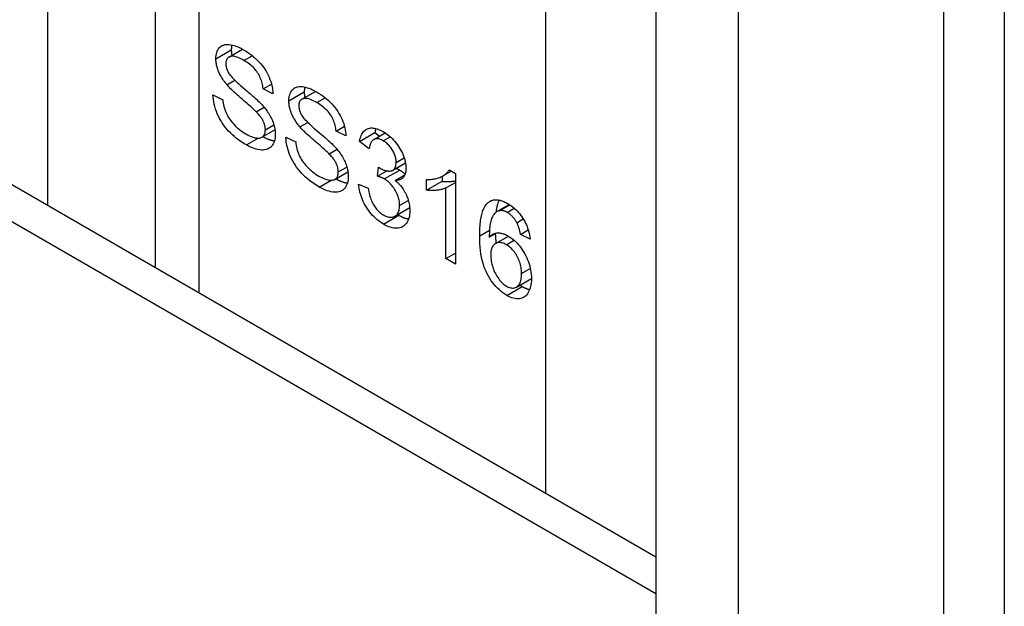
# Model space of a CAD drawing. Header units: inches. Extents: x 378 to 445.2, y 145.3 to 209.5.
# Tile 125 of 129: x 444.338 to 445.228, y 174.328 to 174.858. Entities that reach past the tile are written whole.
import ezdxf

# ---------------------------------------------------------------- set-up
doc = ezdxf.new("R2010")
doc.units = ezdxf.units.IN
doc.header["$MEASUREMENT"] = 0
doc.layers.add('Visible Edges(ANSI)', color=7, linetype='Continuous', lineweight=25)
doc.layers.add('Visible Tangent Edges(ANSI)', color=7, linetype='Continuous', lineweight=25)

msp = doc.modelspace()

# ---------------------------------------------------------------- linework, layer by layer
at = {"layer": 'Visible Edges(ANSI)'}
for p, q in [((444.46061, 175.63256), (444.46061, 174.63413)), ((445.22797, 175.35099), (445.22797, 173.30975)), ((444.91319, 175.08277), (444.91319, 174.31689)), ((444.98743, 175.0399), (444.98743, 174.27403)), ((444.52744, 174.82395), (444.53978, 174.83108)), ((444.52565, 174.79898), (444.53274, 174.80307)), ((444.55826, 174.79521), (444.56588, 174.79961)), ((444.56721, 174.79086), (444.55826, 174.79521)), ((444.59335, 174.7859), (444.6057, 174.79302)), ((444.51299, 174.78974), (444.52183, 174.7855)), ((444.55201, 174.77461), (444.55915, 174.77874)), ((444.24816, 174.75679), (444.91319, 174.37283)), ((444.55726, 174.75163), (444.56899, 174.75841)), ((444.59157, 174.76092), (444.59865, 174.76501)), ((444.62417, 174.75716), (444.63179, 174.76155)), ((444.63312, 174.7528), (444.62417, 174.75716)), ((444.5789, 174.75168), (444.58774, 174.74745)), ((444.64541, 174.74782), (444.65933, 174.75586)), ((444.65409, 174.74101), (444.64541, 174.74782)), ((444.6582, 174.74946), (444.66864, 174.75549)), ((444.65933, 174.75586), (444.66355, 174.75255)), ((444.61792, 174.73656), (444.62507, 174.74068)), ((444.66169, 174.71633), (444.6626, 174.72458)), ((444.66169, 174.71633), (444.6702, 174.72125)), ((444.67563, 174.72181), (444.68695, 174.72835)), ((444.72077, 174.71674), (444.72833, 174.72111)), ((444.72647, 174.72218), (444.73207, 174.71895)), ((444.62317, 174.71358), (444.6349, 174.72035)), ((444.67764, 174.71266), (444.68636, 174.71769)), ((444.70604, 174.70379), (444.70604, 174.7135)), ((444.71996, 174.7163), (444.71996, 174.71183)), ((444.73207, 174.71895), (444.73207, 174.63699)), ((444.64455, 174.70918), (444.65322, 174.70547)), ((444.70604, 174.70379), (444.71996, 174.71183)), ((444.7234, 174.70585), (444.73207, 174.71086)), ((444.7234, 174.642), (444.7234, 174.70585)), ((444.67735, 174.68032), (444.69071, 174.68803)), ((444.76958, 174.68448), (444.78064, 174.69087)), ((444.77152, 174.68528), (444.78091, 174.6907)), ((444.78753, 174.67442), (444.79337, 174.67779)), ((444.79082, 174.66387), (444.7978, 174.6679)), ((444.76258, 174.66144), (444.76897, 174.66513)), ((444.76821, 174.65558), (444.7799, 174.66233)), ((444.79944, 174.6597), (444.79082, 174.66387)), ((444.7234, 174.642), (444.73207, 174.647)), ((444.73207, 174.63699), (444.7234, 174.642)), ((444.78712, 174.61635), (444.80068, 174.62418))]:
    msp.add_line(p, q, dxfattribs=at)
at = {"layer": 'Visible Edges(ANSI)', "flags": 128}
for points in [[(444.51563, 174.8225), (444.51568, 174.82402), (444.51582, 174.82545), (444.51606, 174.8268), (444.51639, 174.82807), (444.51682, 174.82925), (444.51734, 174.83036), (444.51796, 174.83138), (444.51867, 174.83232), (444.51948, 174.83315), (444.52037, 174.83386), (444.52135, 174.83443), (444.52242, 174.83487), (444.52358, 174.83518), (444.52482, 174.83536), (444.52615, 174.83542), (444.52757, 174.83534), (444.52905, 174.83514), (444.53057, 174.83483), (444.53214, 174.8344), (444.53374, 174.83387), (444.53539, 174.83323), (444.53708, 174.83247), (444.53881, 174.8316), (444.54058, 174.83062)], [(444.53, 174.83496), (444.52997, 174.83479), (444.52993, 174.83462), (444.5299, 174.83445), (444.52986, 174.83427), (444.52983, 174.8341), (444.5298, 174.83392), (444.52978, 174.83375), (444.52975, 174.83357), (444.52973, 174.83339), (444.5297, 174.83321), (444.52968, 174.83303), (444.52966, 174.83285), (444.52964, 174.83266), (444.52963, 174.83247), (444.52961, 174.83229), (444.5296, 174.8321), (444.52959, 174.83191), (444.52958, 174.83172), (444.52957, 174.83152), (444.52956, 174.83133), (444.52956, 174.83113), (444.52955, 174.83094), (444.52955, 174.83074), (444.52955, 174.83054)], [(444.52955, 174.83054), (444.52955, 174.83033), (444.52955, 174.83012), (444.52956, 174.82991), (444.52956, 174.8297), (444.52957, 174.82949), (444.52958, 174.82928), (444.52959, 174.82907), (444.5296, 174.82886), (444.52962, 174.82865), (444.52963, 174.82844), (444.52965, 174.82823), (444.52967, 174.82801), (444.52969, 174.8278), (444.52972, 174.82759), (444.52974, 174.82738), (444.52977, 174.82717), (444.5298, 174.82695), (444.52983, 174.82674), (444.52986, 174.82653), (444.52989, 174.82631), (444.52993, 174.8261), (444.52997, 174.82588), (444.53, 174.82567), (444.53004, 174.82545)], [(444.54058, 174.83062), (444.54252, 174.82946), (444.5444, 174.82824), (444.54622, 174.82696), (444.54799, 174.82562), (444.54969, 174.82422), (444.55134, 174.82277), (444.55293, 174.82126), (444.55446, 174.81969), (444.55592, 174.81807), (444.55729, 174.81641), (444.55858, 174.81472), (444.55978, 174.813), (444.5609, 174.81123), (444.56193, 174.80943), (444.56287, 174.80759), (444.56373, 174.80571), (444.5645, 174.80383), (444.56517, 174.80194), (444.56575, 174.80007), (444.56623, 174.79821), (444.56662, 174.79636), (444.56691, 174.79452), (444.56711, 174.79268), (444.56721, 174.79086)], [(444.52565, 174.79898), (444.52483, 174.79997), (444.52404, 174.80097), (444.52328, 174.80197), (444.52256, 174.80296), (444.52188, 174.80396), (444.52123, 174.80495), (444.52062, 174.80595), (444.52005, 174.80694), (444.51951, 174.80794), (444.51901, 174.80894), (444.51854, 174.80993), (444.51811, 174.81093), (444.51771, 174.81192), (444.51735, 174.81291), (444.51702, 174.81389), (444.51673, 174.81487), (444.51647, 174.81584), (444.51625, 174.81681), (444.51606, 174.81777), (444.5159, 174.81873), (444.51578, 174.81968), (444.5157, 174.82062), (444.51565, 174.82157), (444.51563, 174.8225)], [(444.54096, 174.82088), (444.53957, 174.82166), (444.53825, 174.82235), (444.53699, 174.82295), (444.53579, 174.82346), (444.53466, 174.82389), (444.5336, 174.82423), (444.53259, 174.82449), (444.53165, 174.82465), (444.53078, 174.82473), (444.52997, 174.82472), (444.52922, 174.82463), (444.52854, 174.82445), (444.52791, 174.8242), (444.52734, 174.82389), (444.52683, 174.82354), (444.52637, 174.82313), (444.52596, 174.82268), (444.52561, 174.82217), (444.52531, 174.82161), (444.52506, 174.821), (444.52487, 174.82034), (444.52474, 174.81963), (444.52466, 174.81887), (444.52463, 174.81805)], [(444.55826, 174.79521), (444.55812, 174.79656), (444.55793, 174.79789), (444.55769, 174.79919), (444.5574, 174.80047), (444.55707, 174.80172), (444.55668, 174.80295), (444.55625, 174.80415), (444.55577, 174.80532), (444.55524, 174.80647), (444.55466, 174.8076), (444.55403, 174.8087), (444.55336, 174.80978), (444.55263, 174.81083), (444.55184, 174.81186), (444.551, 174.81286), (444.55011, 174.81384), (444.54916, 174.8148), (444.54815, 174.81574), (444.54709, 174.81666), (444.54598, 174.81755), (444.54481, 174.81842), (444.54358, 174.81926), (444.5423, 174.82008), (444.54096, 174.82088)], [(444.52463, 174.81805), (444.52463, 174.81768), (444.52465, 174.81732), (444.52467, 174.81695), (444.52471, 174.81658), (444.52475, 174.81621), (444.5248, 174.81584), (444.52486, 174.81547), (444.52494, 174.8151), (444.52502, 174.81473), (444.52511, 174.81436), (444.52521, 174.814), (444.52532, 174.81363), (444.52544, 174.81326), (444.52556, 174.81289), (444.5257, 174.81252), (444.52585, 174.81215), (444.52601, 174.81178), (444.52618, 174.81141), (444.52635, 174.81104), (444.52654, 174.81067), (444.52673, 174.8103), (444.52694, 174.80993), (444.52715, 174.80955), (444.52738, 174.80918)], [(444.52738, 174.80918), (444.5279, 174.80842), (444.52854, 174.80758), (444.5293, 174.80666), (444.53018, 174.80568), (444.53118, 174.80462), (444.5323, 174.80349), (444.53355, 174.80229), (444.53491, 174.80102), (444.5364, 174.79967), (444.538, 174.79825), (444.53973, 174.79676), (444.54158, 174.7952), (444.54344, 174.79363), (444.5452, 174.79213), (444.54686, 174.7907), (444.54842, 174.78934), (444.54987, 174.78805), (444.55123, 174.78682), (444.55249, 174.78567), (444.55365, 174.78458), (444.55471, 174.78355), (444.55567, 174.7826), (444.55653, 174.78172), (444.55729, 174.7809)], [(444.55201, 174.77461), (444.55148, 174.77514), (444.55086, 174.77575), (444.55015, 174.77643), (444.54933, 174.77718), (444.54843, 174.77801), (444.54742, 174.77892), (444.54632, 174.7799), (444.54512, 174.78095), (444.54383, 174.78208), (444.54244, 174.78329), (444.54095, 174.78457), (444.53937, 174.78592), (444.53778, 174.78729), (444.53627, 174.78861), (444.53484, 174.78987), (444.5335, 174.79109), (444.53223, 174.79225), (444.53105, 174.79337), (444.52995, 174.79443), (444.52893, 174.79544), (444.52799, 174.7964), (444.52713, 174.79731), (444.52635, 174.79817), (444.52565, 174.79898)], [(444.58154, 174.78445), (444.58159, 174.78596), (444.58173, 174.78739), (444.58197, 174.78874), (444.5823, 174.79001), (444.58273, 174.7912), (444.58326, 174.7923), (444.58387, 174.79332), (444.58459, 174.79426), (444.58539, 174.7951), (444.58629, 174.7958), (444.58727, 174.79637), (444.58833, 174.79682), (444.58949, 174.79713), (444.59073, 174.79731), (444.59206, 174.79736), (444.59348, 174.79728), (444.59496, 174.79708), (444.59649, 174.79677), (444.59805, 174.79635), (444.59966, 174.79582), (444.60131, 174.79517), (444.603, 174.79441), (444.60473, 174.79355), (444.6065, 174.79257)], [(444.59592, 174.7969), (444.59588, 174.79673), (444.59584, 174.79656), (444.59581, 174.79639), (444.59578, 174.79622), (444.59575, 174.79604), (444.59572, 174.79587), (444.59569, 174.79569), (444.59566, 174.79551), (444.59564, 174.79534), (444.59562, 174.79515), (444.5956, 174.79497), (444.59558, 174.79479), (444.59556, 174.7946), (444.59554, 174.79442), (444.59553, 174.79423), (444.59551, 174.79404), (444.5955, 174.79385), (444.59549, 174.79366), (444.59548, 174.79347), (444.59548, 174.79327), (444.59547, 174.79308), (444.59547, 174.79288), (444.59546, 174.79268), (444.59546, 174.79248)], [(444.59546, 174.79248), (444.59546, 174.79227), (444.59547, 174.79206), (444.59547, 174.79186), (444.59548, 174.79165), (444.59548, 174.79144), (444.59549, 174.79123), (444.5955, 174.79102), (444.59552, 174.7908), (444.59553, 174.79059), (444.59555, 174.79038), (444.59557, 174.79017), (444.59559, 174.78996), (444.59561, 174.78975), (444.59563, 174.78954), (444.59566, 174.78932), (444.59568, 174.78911), (444.59571, 174.7889), (444.59574, 174.78868), (444.59577, 174.78847), (444.59581, 174.78826), (444.59584, 174.78804), (444.59588, 174.78783), (444.59592, 174.78761), (444.59596, 174.7874)], [(444.6065, 174.79257), (444.60843, 174.7914), (444.61031, 174.79018), (444.61214, 174.7889), (444.6139, 174.78756), (444.61561, 174.78617), (444.61725, 174.78471), (444.61884, 174.7832), (444.62037, 174.78163), (444.62183, 174.78001), (444.62321, 174.77836), (444.6245, 174.77667), (444.6257, 174.77494), (444.62681, 174.77318), (444.62784, 174.77137), (444.62879, 174.76953), (444.62964, 174.76766), (444.63041, 174.76577), (444.63108, 174.76389), (444.63166, 174.76202), (444.63214, 174.76016), (444.63253, 174.7583), (444.63282, 174.75646), (444.63302, 174.75463), (444.63312, 174.7528)], [(444.54317, 174.74468), (444.54081, 174.74609), (444.53854, 174.74755), (444.53638, 174.74905), (444.53432, 174.7506), (444.53235, 174.75219), (444.53049, 174.75382), (444.52872, 174.7555), (444.52705, 174.75722), (444.52548, 174.75899), (444.52399, 174.76081), (444.52259, 174.76268), (444.52128, 174.7646), (444.52005, 174.76657), (444.51892, 174.76859), (444.51786, 174.77067), (444.5169, 174.77279), (444.51603, 174.77494), (444.51527, 174.77708), (444.51462, 174.77921), (444.51407, 174.78133), (444.51364, 174.78344), (444.51331, 174.78555), (444.5131, 174.78765), (444.51299, 174.78974)], [(444.52183, 174.7855), (444.52201, 174.78389), (444.52225, 174.78232), (444.52254, 174.78079), (444.52288, 174.77929), (444.52328, 174.77784), (444.52372, 174.77643), (444.52422, 174.77506), (444.52476, 174.77373), (444.52538, 174.77242), (444.52607, 174.77111), (444.52684, 174.7698), (444.52769, 174.76849), (444.52862, 174.76719), (444.52963, 174.76588), (444.53071, 174.76458), (444.53188, 174.76327), (444.5331, 174.762), (444.53437, 174.76077), (444.53567, 174.75961), (444.53701, 174.75849), (444.53838, 174.75743), (444.5398, 174.75643), (444.54125, 174.75547), (444.54274, 174.75457)], [(444.59157, 174.76092), (444.59074, 174.76192), (444.58995, 174.76291), (444.5892, 174.76391), (444.58848, 174.76491), (444.58779, 174.7659), (444.58715, 174.7669), (444.58654, 174.76789), (444.58596, 174.76889), (444.58542, 174.76988), (444.58492, 174.77088), (444.58445, 174.77188), (444.58402, 174.77287), (444.58363, 174.77386), (444.58326, 174.77485), (444.58294, 174.77584), (444.58264, 174.77681), (444.58239, 174.77778), (444.58216, 174.77875), (444.58197, 174.77971), (444.58182, 174.78067), (444.5817, 174.78162), (444.58161, 174.78257), (444.58156, 174.78351), (444.58154, 174.78445)], [(444.60687, 174.78283), (444.60549, 174.7836), (444.60416, 174.78429), (444.6029, 174.78489), (444.60171, 174.78541), (444.60058, 174.78584), (444.59951, 174.78618), (444.59851, 174.78643), (444.59757, 174.7866), (444.59669, 174.78668), (444.59588, 174.78667), (444.59513, 174.78657), (444.59445, 174.78639), (444.59383, 174.78614), (444.59326, 174.78584), (444.59274, 174.78548), (444.59228, 174.78508), (444.59187, 174.78462), (444.59152, 174.78412), (444.59122, 174.78356), (444.59098, 174.78295), (444.59079, 174.78229), (444.59065, 174.78157), (444.59057, 174.78081), (444.59054, 174.78)], [(444.56031, 174.75831), (444.5603, 174.75895), (444.56026, 174.7596), (444.56019, 174.76024), (444.5601, 174.76089), (444.55998, 174.76154), (444.55983, 174.76219), (444.55966, 174.76285), (444.55946, 174.7635), (444.55923, 174.76416), (444.55898, 174.76482), (444.5587, 174.76547), (444.5584, 174.76613), (444.55806, 174.7668), (444.55769, 174.76747), (444.55728, 174.76815), (444.55684, 174.76884), (444.55636, 174.76954), (444.55584, 174.77024), (444.55529, 174.77095), (444.55471, 174.77167), (444.55409, 174.77239), (444.55343, 174.77312), (444.55274, 174.77387), (444.55201, 174.77461)], [(444.55729, 174.7809), (444.55829, 174.77976), (444.55925, 174.77862), (444.56016, 174.77748), (444.56103, 174.77635), (444.56185, 174.77521), (444.56263, 174.77408), (444.56337, 174.77295), (444.56406, 174.77182), (444.5647, 174.77069), (444.5653, 174.76957), (444.56586, 174.76844), (444.56637, 174.76732), (444.56684, 174.7662), (444.56727, 174.76508), (444.56766, 174.76396), (444.568, 174.76285), (444.56831, 174.76174), (444.56857, 174.76063), (444.5688, 174.75953), (444.56898, 174.75842), (444.56913, 174.75733), (444.56923, 174.75623), (444.56929, 174.75514), (444.56931, 174.75405)], [(444.59054, 174.78), (444.59055, 174.77963), (444.59056, 174.77926), (444.59059, 174.77889), (444.59062, 174.77852), (444.59066, 174.77815), (444.59072, 174.77779), (444.59078, 174.77742), (444.59085, 174.77705), (444.59093, 174.77668), (444.59102, 174.77631), (444.59112, 174.77594), (444.59123, 174.77557), (444.59135, 174.7752), (444.59148, 174.77483), (444.59162, 174.77446), (444.59177, 174.77409), (444.59192, 174.77372), (444.59209, 174.77335), (444.59227, 174.77298), (444.59245, 174.77261), (444.59265, 174.77224), (444.59285, 174.77187), (444.59307, 174.7715), (444.59329, 174.77113)], [(444.62417, 174.75716), (444.62403, 174.75851), (444.62384, 174.75984), (444.62361, 174.76114), (444.62332, 174.76241), (444.62298, 174.76366), (444.6226, 174.76489), (444.62216, 174.76609), (444.62168, 174.76727), (444.62115, 174.76842), (444.62057, 174.76954), (444.61995, 174.77064), (444.61927, 174.77172), (444.61854, 174.77277), (444.61776, 174.7738), (444.61692, 174.77481), (444.61602, 174.77579), (444.61507, 174.77675), (444.61407, 174.77769), (444.61301, 174.7786), (444.61189, 174.77949), (444.61072, 174.78036), (444.60949, 174.78121), (444.60821, 174.78203), (444.60687, 174.78283)], [(444.59329, 174.77113), (444.59381, 174.77036), (444.59445, 174.76952), (444.59521, 174.76861), (444.59609, 174.76762), (444.59709, 174.76657), (444.59822, 174.76544), (444.59946, 174.76424), (444.60083, 174.76296), (444.60231, 174.76162), (444.60392, 174.7602), (444.60565, 174.75871), (444.60749, 174.75714), (444.60935, 174.75558), (444.61111, 174.75408), (444.61277, 174.75265), (444.61433, 174.75129), (444.61579, 174.74999), (444.61715, 174.74877), (444.61841, 174.74761), (444.61957, 174.74652), (444.62063, 174.7455), (444.62159, 174.74455), (444.62244, 174.74366), (444.6232, 174.74284)], [(444.54274, 174.75457), (444.54405, 174.75384), (444.54533, 174.75319), (444.54657, 174.75262), (444.54777, 174.75213), (444.54893, 174.75171), (444.55006, 174.75138), (444.55115, 174.75113), (444.5522, 174.75095), (444.55319, 174.75085), (444.55413, 174.75084), (444.55499, 174.75091), (444.55579, 174.75105), (444.55652, 174.75128), (444.55718, 174.75159), (444.55778, 174.75199), (444.55831, 174.75246), (444.55878, 174.753), (444.55919, 174.75359), (444.55953, 174.75424), (444.55981, 174.75495), (444.56003, 174.75571), (444.56018, 174.75652), (444.56028, 174.75739), (444.56031, 174.75831)], [(444.61792, 174.73656), (444.6174, 174.73709), (444.61678, 174.73769), (444.61606, 174.73837), (444.61525, 174.73913), (444.61434, 174.73996), (444.61333, 174.74086), (444.61223, 174.74184), (444.61104, 174.7429), (444.60974, 174.74403), (444.60835, 174.74523), (444.60687, 174.74651), (444.60528, 174.74787), (444.60369, 174.74924), (444.60219, 174.75055), (444.60076, 174.75182), (444.59941, 174.75303), (444.59815, 174.7542), (444.59696, 174.75531), (444.59586, 174.75637), (444.59484, 174.75738), (444.5939, 174.75834), (444.59304, 174.75925), (444.59226, 174.76011), (444.59157, 174.76092)], [(444.64541, 174.74782), (444.64571, 174.7493), (444.64606, 174.75068), (444.64647, 174.75197), (444.64693, 174.75316), (444.64745, 174.75425), (444.64803, 174.75526), (444.64866, 174.75616), (444.64935, 174.75697), (444.65009, 174.75769), (444.65089, 174.7583), (444.65175, 174.75883), (444.65266, 174.75926), (444.65362, 174.75959), (444.65461, 174.75982), (444.65565, 174.75995), (444.65672, 174.75999), (444.65783, 174.75992), (444.65898, 174.75976), (444.66017, 174.7595), (444.6614, 174.75913), (444.66267, 174.75867), (444.66397, 174.75811), (444.66532, 174.75745), (444.6667, 174.75669)], [(444.66021, 174.75949), (444.66017, 174.75935), (444.66012, 174.75921), (444.66008, 174.75907), (444.66004, 174.75893), (444.66, 174.75878), (444.65996, 174.75864), (444.65992, 174.75849), (444.65988, 174.75835), (444.65984, 174.7582), (444.6598, 174.75805), (444.65976, 174.7579), (444.65972, 174.75775), (444.65969, 174.7576), (444.65965, 174.75745), (444.65962, 174.75729), (444.65958, 174.75714), (444.65955, 174.75698), (444.65951, 174.75683), (444.65948, 174.75667), (444.65945, 174.75651), (444.65942, 174.75635), (444.65939, 174.75619), (444.65936, 174.75602), (444.65933, 174.75586)], [(444.6667, 174.75669), (444.66813, 174.75582), (444.66953, 174.75488), (444.6709, 174.75386), (444.67224, 174.75277), (444.67356, 174.75161), (444.67485, 174.75037), (444.67611, 174.74907), (444.67734, 174.74768), (444.67853, 174.74625), (444.67964, 174.7448), (444.68068, 174.74332), (444.68165, 174.74181), (444.68254, 174.74029), (444.68337, 174.73874), (444.68412, 174.73716), (444.68481, 174.73556), (444.68541, 174.73397), (444.68594, 174.7324), (444.68638, 174.73086), (444.68675, 174.72935), (444.68703, 174.72786), (444.68723, 174.72641), (444.68735, 174.72498), (444.68739, 174.72358)], [(444.56931, 174.75405), (444.56926, 174.75245), (444.56911, 174.75094), (444.56885, 174.74952), (444.5685, 174.74817), (444.56805, 174.74691), (444.56749, 174.74573), (444.56683, 174.74464), (444.56608, 174.74362), (444.56522, 174.74271), (444.56428, 174.74194), (444.56325, 174.74129), (444.56213, 174.74078), (444.56093, 174.74039), (444.55963, 174.74014), (444.55825, 174.74002), (444.55678, 174.74003), (444.55524, 174.74017), (444.55365, 174.74043), (444.55202, 174.74082), (444.55034, 174.74134), (444.54862, 174.74198), (444.54685, 174.74276), (444.54503, 174.74365), (444.54317, 174.74468)], [(444.55812, 174.75213), (444.55859, 174.75188), (444.55905, 174.75164), (444.55952, 174.7514), (444.55998, 174.75117), (444.56043, 174.75095), (444.56088, 174.75074), (444.56133, 174.75053), (444.56178, 174.75034), (444.56223, 174.75015), (444.56267, 174.74997), (444.56311, 174.7498), (444.56354, 174.74963), (444.56397, 174.74948), (444.5644, 174.74933), (444.56483, 174.74919), (444.56525, 174.74906), (444.56567, 174.74893), (444.56609, 174.74882), (444.56651, 174.74871), (444.56692, 174.74861), (444.56733, 174.74852), (444.56773, 174.74843), (444.56814, 174.74836), (444.56854, 174.74829)], [(444.60908, 174.70662), (444.60672, 174.70804), (444.60446, 174.7095), (444.6023, 174.711), (444.60023, 174.71254), (444.59827, 174.71413), (444.5964, 174.71577), (444.59464, 174.71744), (444.59297, 174.71916), (444.5914, 174.72093), (444.58991, 174.72275), (444.58851, 174.72462), (444.5872, 174.72654), (444.58597, 174.72851), (444.58483, 174.73054), (444.58378, 174.73261), (444.58281, 174.73474), (444.58194, 174.73688), (444.58118, 174.73902), (444.58053, 174.74115), (444.57999, 174.74328), (444.57955, 174.74539), (444.57923, 174.74749), (444.57901, 174.74959), (444.5789, 174.75168)], [(444.66686, 174.74838), (444.66603, 174.74884), (444.66522, 174.74923), (444.66443, 174.74955), (444.66367, 174.74982), (444.66293, 174.75001), (444.66222, 174.75014), (444.66153, 174.75021), (444.66086, 174.75021), (444.66022, 174.75015), (444.65959, 174.75003), (444.659, 174.74984), (444.65842, 174.74958), (444.65788, 174.74926), (444.65737, 174.74886), (444.65689, 174.7484), (444.65645, 174.74786), (444.65603, 174.74725), (444.65566, 174.74657), (444.65531, 174.74582), (444.655, 174.745), (444.65472, 174.74411), (444.65448, 174.74315), (444.65426, 174.74211), (444.65409, 174.74101)], [(444.67845, 174.72893), (444.67842, 174.72986), (444.67836, 174.73078), (444.67824, 174.7317), (444.67809, 174.73262), (444.67789, 174.73354), (444.67764, 174.73446), (444.67735, 174.73538), (444.67701, 174.73629), (444.67663, 174.73721), (444.6762, 174.73812), (444.67573, 174.73904), (444.67521, 174.73995), (444.67466, 174.74085), (444.67408, 174.74171), (444.67348, 174.74253), (444.67285, 174.74332), (444.67219, 174.74408), (444.67151, 174.7448), (444.6708, 174.74548), (444.67006, 174.74613), (444.6693, 174.74675), (444.66851, 174.74733), (444.6677, 174.74787), (444.66686, 174.74838)], [(444.58774, 174.74745), (444.58793, 174.74584), (444.58817, 174.74426), (444.58846, 174.74273), (444.5888, 174.74124), (444.58919, 174.73979), (444.58964, 174.73837), (444.59013, 174.737), (444.59068, 174.73567), (444.59129, 174.73436), (444.59198, 174.73305), (444.59275, 174.73174), (444.5936, 174.73044), (444.59453, 174.72913), (444.59554, 174.72782), (444.59663, 174.72652), (444.59779, 174.72522), (444.59902, 174.72394), (444.60028, 174.72272), (444.60158, 174.72155), (444.60292, 174.72044), (444.6043, 174.71938), (444.60571, 174.71837), (444.60716, 174.71742), (444.60865, 174.71652)], [(444.6232, 174.74284), (444.62421, 174.7417), (444.62516, 174.74056), (444.62608, 174.73943), (444.62694, 174.73829), (444.62777, 174.73716), (444.62855, 174.73603), (444.62928, 174.73489), (444.62997, 174.73376), (444.63062, 174.73264), (444.63122, 174.73151), (444.63177, 174.73038), (444.63229, 174.72926), (444.63275, 174.72814), (444.63318, 174.72702), (444.63357, 174.72591), (444.63392, 174.72479), (444.63422, 174.72368), (444.63449, 174.72258), (444.63471, 174.72147), (444.6349, 174.72037), (444.63504, 174.71927), (444.63514, 174.71817), (444.6352, 174.71708), (444.63522, 174.71599)], [(444.62622, 174.72025), (444.62621, 174.7209), (444.62617, 174.72154), (444.6261, 174.72219), (444.62601, 174.72284), (444.62589, 174.72349), (444.62574, 174.72414), (444.62557, 174.72479), (444.62537, 174.72545), (444.62515, 174.7261), (444.62489, 174.72676), (444.62461, 174.72742), (444.62431, 174.72808), (444.62397, 174.72874), (444.6236, 174.72942), (444.62319, 174.7301), (444.62275, 174.73078), (444.62227, 174.73148), (444.62176, 174.73218), (444.62121, 174.73289), (444.62062, 174.73361), (444.62, 174.73434), (444.61934, 174.73507), (444.61865, 174.73581), (444.61792, 174.73656)], [(444.6626, 174.72458), (444.66268, 174.72452), (444.66275, 174.72447), (444.66282, 174.72442), (444.6629, 174.72437), (444.66296, 174.72432), (444.66303, 174.72428), (444.6631, 174.72423), (444.66316, 174.72418), (444.66323, 174.72414), (444.66329, 174.7241), (444.66335, 174.72406), (444.66341, 174.72402), (444.66347, 174.72398), (444.66352, 174.72394), (444.66358, 174.72391), (444.66363, 174.72387), (444.66368, 174.72384), (444.66373, 174.72381), (444.66378, 174.72378), (444.66383, 174.72375), (444.66387, 174.72372), (444.66392, 174.72369), (444.66396, 174.72367), (444.664, 174.72364)], [(444.664, 174.72364), (444.66492, 174.72314), (444.66582, 174.72269), (444.66671, 174.72229), (444.66758, 174.72195), (444.66844, 174.72167), (444.66928, 174.72144), (444.6701, 174.72127), (444.67091, 174.72115), (444.67171, 174.72109), (444.67249, 174.72108), (444.67325, 174.72113), (444.674, 174.72123), (444.67471, 174.72141), (444.67536, 174.72167), (444.67595, 174.72201), (444.67647, 174.72244), (444.67693, 174.72296), (444.67734, 174.72356), (444.67767, 174.72424), (444.67795, 174.72501), (444.67817, 174.72586), (444.67832, 174.7268), (444.67842, 174.72783), (444.67845, 174.72893)], [(444.68739, 174.72358), (444.68738, 174.72272), (444.68733, 174.72188), (444.68724, 174.72108), (444.68712, 174.72032), (444.68697, 174.71958), (444.68678, 174.71888), (444.68656, 174.71821), (444.6863, 174.71757), (444.68601, 174.71697), (444.68569, 174.7164), (444.68533, 174.71586), (444.68494, 174.71535), (444.68452, 174.71488), (444.68406, 174.71446), (444.68357, 174.71408), (444.68304, 174.71375), (444.68248, 174.71346), (444.68189, 174.71321), (444.68126, 174.71301), (444.68061, 174.71285), (444.67991, 174.71274), (444.67919, 174.71267), (444.67843, 174.71264), (444.67764, 174.71266)], [(444.67848, 174.72346), (444.67863, 174.7234), (444.67878, 174.72334), (444.67893, 174.72329), (444.67907, 174.72323), (444.67922, 174.72317), (444.67936, 174.72311), (444.6795, 174.72305), (444.67964, 174.72299), (444.67978, 174.72293), (444.67992, 174.72287), (444.68006, 174.72281), (444.68019, 174.72275), (444.68032, 174.72269), (444.68046, 174.72262), (444.68059, 174.72256), (444.68071, 174.7225), (444.68084, 174.72243), (444.68097, 174.72237), (444.68109, 174.7223), (444.68122, 174.72224), (444.68134, 174.72217), (444.68146, 174.72211), (444.68158, 174.72204), (444.6817, 174.72197)], [(444.6817, 174.72197), (444.68192, 174.72184), (444.68213, 174.72171), (444.68235, 174.72158), (444.68257, 174.72145), (444.68278, 174.72131), (444.68299, 174.72117), (444.68321, 174.72103), (444.68342, 174.72088), (444.68363, 174.72074), (444.68383, 174.72059), (444.68404, 174.72044), (444.68424, 174.72029), (444.68445, 174.72013), (444.68465, 174.71997), (444.68485, 174.71982), (444.68505, 174.71965), (444.68524, 174.71949), (444.68544, 174.71932), (444.68563, 174.71916), (444.68583, 174.71899), (444.68602, 174.71881), (444.68621, 174.71864), (444.6864, 174.71846), (444.68659, 174.71829)], [(444.70604, 174.7135), (444.70724, 174.71347), (444.70842, 174.71348), (444.70956, 174.71353), (444.71069, 174.71362), (444.71179, 174.71375), (444.71286, 174.71391), (444.71391, 174.71412), (444.71493, 174.71436), (444.71592, 174.71464), (444.7169, 174.71496), (444.71784, 174.71531), (444.71876, 174.71571), (444.71965, 174.71614), (444.72049, 174.71658), (444.72128, 174.71705), (444.72204, 174.71754), (444.72274, 174.71804), (444.72341, 174.71857), (444.72403, 174.71912), (444.72461, 174.71969), (444.72514, 174.72028), (444.72562, 174.7209), (444.72607, 174.72153), (444.72647, 174.72218)], [(444.60865, 174.71652), (444.60997, 174.71579), (444.61124, 174.71514), (444.61248, 174.71457), (444.61368, 174.71407), (444.61485, 174.71366), (444.61597, 174.71332), (444.61706, 174.71307), (444.61811, 174.71289), (444.61911, 174.7128), (444.62004, 174.71278), (444.6209, 174.71285), (444.6217, 174.713), (444.62243, 174.71323), (444.6231, 174.71354), (444.6237, 174.71393), (444.62423, 174.7144), (444.6247, 174.71494), (444.6251, 174.71554), (444.62544, 174.71619), (444.62572, 174.71689), (444.62594, 174.71765), (444.6261, 174.71846), (444.62619, 174.71933), (444.62622, 174.72025)], [(444.63522, 174.71599), (444.63517, 174.7144), (444.63502, 174.71289), (444.63477, 174.71146), (444.63441, 174.71012), (444.63396, 174.70886), (444.6334, 174.70768), (444.63275, 174.70658), (444.63199, 174.70557), (444.63114, 174.70466), (444.6302, 174.70388), (444.62917, 174.70324), (444.62805, 174.70272), (444.62684, 174.70234), (444.62555, 174.70209), (444.62416, 174.70196), (444.62269, 174.70197), (444.62115, 174.70211), (444.61957, 174.70237), (444.61794, 174.70277), (444.61626, 174.70328), (444.61453, 174.70393), (444.61276, 174.7047), (444.61095, 174.7056), (444.60908, 174.70662)], [(444.62404, 174.71408), (444.6245, 174.71383), (444.62497, 174.71358), (444.62543, 174.71334), (444.62589, 174.71312), (444.62635, 174.7129), (444.6268, 174.71268), (444.62725, 174.71248), (444.6277, 174.71228), (444.62814, 174.71209), (444.62858, 174.71191), (444.62902, 174.71174), (444.62946, 174.71158), (444.62989, 174.71142), (444.63032, 174.71127), (444.63074, 174.71113), (444.63117, 174.711), (444.63159, 174.71088), (444.63201, 174.71076), (444.63242, 174.71065), (444.63283, 174.71055), (444.63324, 174.71046), (444.63365, 174.71038), (444.63405, 174.7103), (444.63445, 174.71024)], [(444.66778, 174.71394), (444.66757, 174.71405), (444.66736, 174.71417), (444.66715, 174.71428), (444.66693, 174.71439), (444.66671, 174.7145), (444.66649, 174.71461), (444.66626, 174.71472), (444.66602, 174.71483), (444.66578, 174.71493), (444.66554, 174.71503), (444.66529, 174.71514), (444.66504, 174.71524), (444.66478, 174.71533), (444.66452, 174.71543), (444.66426, 174.71553), (444.66399, 174.71562), (444.66372, 174.71572), (444.66344, 174.71581), (444.66316, 174.7159), (444.66287, 174.71599), (444.66258, 174.71608), (444.66229, 174.71616), (444.66199, 174.71625), (444.66169, 174.71633)], [(444.68163, 174.69007), (444.6816, 174.69122), (444.68152, 174.69237), (444.68138, 174.69351), (444.68119, 174.69466), (444.68095, 174.6958), (444.68065, 174.69694), (444.6803, 174.69807), (444.67989, 174.6992), (444.67943, 174.70034), (444.67891, 174.70146), (444.67834, 174.70259), (444.67772, 174.70371), (444.67705, 174.70482), (444.67636, 174.70587), (444.67563, 174.70688), (444.67488, 174.70784), (444.67409, 174.70876), (444.67328, 174.70964), (444.67244, 174.71047), (444.67156, 174.71125), (444.67066, 174.71199), (444.66973, 174.71268), (444.66877, 174.71333), (444.66778, 174.71394)], [(444.67764, 174.71266), (444.67867, 174.71176), (444.67966, 174.71083), (444.68061, 174.70988), (444.68152, 174.7089), (444.6824, 174.70789), (444.68323, 174.70686), (444.68402, 174.7058), (444.68478, 174.70471), (444.68549, 174.70359), (444.68616, 174.70245), (444.6868, 174.70128), (444.68739, 174.70009), (444.68794, 174.69888), (444.68845, 174.69765), (444.6889, 174.69642), (444.68931, 174.69518), (444.68967, 174.69393), (444.68998, 174.69268), (444.69024, 174.69141), (444.69046, 174.69013), (444.69063, 174.68885), (444.69075, 174.68755), (444.69082, 174.68625), (444.69084, 174.68494)], [(444.71996, 174.71183), (444.72041, 174.71177), (444.72086, 174.71171), (444.72131, 174.71166), (444.72178, 174.71162), (444.72225, 174.71159), (444.72272, 174.71156), (444.72321, 174.71154), (444.72369, 174.71152), (444.72419, 174.71151), (444.72469, 174.71151), (444.7252, 174.71152), (444.72571, 174.71153), (444.72623, 174.71155), (444.72676, 174.71157), (444.72729, 174.7116), (444.72783, 174.71164), (444.72837, 174.71168), (444.72892, 174.71173), (444.72948, 174.71179), (444.73002, 174.71186), (444.73055, 174.71193), (444.73107, 174.712), (444.73158, 174.71209), (444.73207, 174.71218)], [(444.66702, 174.67317), (444.66549, 174.6741), (444.664, 174.6751), (444.66256, 174.67615), (444.66116, 174.67727), (444.6598, 174.67845), (444.65849, 174.6797), (444.65723, 174.68101), (444.656, 174.68238), (444.65482, 174.68382), (444.65369, 174.68532), (444.6526, 174.68689), (444.65155, 174.68851), (444.65057, 174.69018), (444.64965, 174.69185), (444.64881, 174.69354), (444.64804, 174.69524), (444.64735, 174.69694), (444.64673, 174.69866), (444.64618, 174.70039), (444.64571, 174.70212), (444.64531, 174.70387), (444.64498, 174.70563), (444.64473, 174.7074), (444.64455, 174.70918)], [(444.65322, 174.70547), (444.65349, 174.70393), (444.65378, 174.70244), (444.65411, 174.701), (444.65446, 174.6996), (444.65484, 174.69826), (444.65525, 174.69697), (444.65569, 174.69572), (444.65616, 174.69453), (444.65665, 174.69338), (444.65718, 174.69229), (444.65773, 174.69124), (444.65832, 174.69024), (444.65893, 174.68929), (444.65956, 174.68838), (444.66021, 174.6875), (444.66088, 174.68667), (444.66158, 174.68587), (444.6623, 174.68512), (444.66304, 174.6844), (444.6638, 174.68373), (444.66459, 174.68309), (444.66539, 174.68249), (444.66622, 174.68194), (444.66707, 174.68142)], [(444.7234, 174.70585), (444.72286, 174.70558), (444.7223, 174.70534), (444.72171, 174.70511), (444.72109, 174.70489), (444.72045, 174.70469), (444.71978, 174.7045), (444.71908, 174.70433), (444.71835, 174.70418), (444.7176, 174.70404), (444.71682, 174.70392), (444.71601, 174.70381), (444.71518, 174.70371), (444.71434, 174.70364), (444.71351, 174.70357), (444.7127, 174.70353), (444.7119, 174.7035), (444.71111, 174.70348), (444.71035, 174.70348), (444.70959, 174.70349), (444.70885, 174.70352), (444.70813, 174.70357), (444.70742, 174.70363), (444.70672, 174.7037), (444.70604, 174.70379)], [(444.76155, 174.69259), (444.76211, 174.69303), (444.76268, 174.69343), (444.76327, 174.69379), (444.76387, 174.6941), (444.76449, 174.69438), (444.76513, 174.69461), (444.76578, 174.6948), (444.76645, 174.69495), (444.76714, 174.69506), (444.76784, 174.69512), (444.76855, 174.69514), (444.76929, 174.69513), (444.77004, 174.69507), (444.7708, 174.69497), (444.77158, 174.69482), (444.77238, 174.69464), (444.77319, 174.69441), (444.77402, 174.69414), (444.77487, 174.69383), (444.77573, 174.69348), (444.77661, 174.69309), (444.7775, 174.69265), (444.77841, 174.69218), (444.77934, 174.69166)], [(444.77142, 174.69485), (444.77127, 174.69449), (444.77111, 174.69411), (444.77096, 174.69373), (444.77082, 174.69334), (444.77067, 174.69294), (444.77053, 174.69254), (444.7704, 174.69212), (444.77027, 174.6917), (444.77014, 174.69127), (444.77001, 174.69083), (444.76989, 174.69038), (444.76977, 174.68993), (444.76966, 174.68947), (444.76955, 174.689), (444.76944, 174.68852), (444.76934, 174.68803), (444.76924, 174.68754), (444.76914, 174.68703), (444.76905, 174.68652), (444.76896, 174.686), (444.76887, 174.68547), (444.76879, 174.68494), (444.76871, 174.6844), (444.76864, 174.68384)], [(444.66707, 174.68142), (444.66809, 174.68087), (444.66907, 174.68041), (444.67003, 174.68002), (444.67096, 174.67973), (444.67186, 174.67951), (444.67273, 174.67938), (444.67358, 174.67934), (444.6744, 174.67937), (444.6752, 174.67949), (444.67597, 174.6797), (444.67671, 174.67999), (444.67742, 174.68036), (444.67809, 174.68081), (444.67871, 174.68132), (444.67926, 174.6819), (444.67976, 174.68255), (444.6802, 174.68326), (444.68058, 174.68403), (444.6809, 174.68488), (444.68116, 174.68578), (444.68136, 174.68676), (444.68151, 174.6878), (444.6816, 174.6889), (444.68163, 174.69007)], [(444.75395, 174.66256), (444.75397, 174.6645), (444.75401, 174.66638), (444.75407, 174.66821), (444.75417, 174.66997), (444.75428, 174.67167), (444.75443, 174.67331), (444.7546, 174.67489), (444.7548, 174.67641), (444.75502, 174.67787), (444.75527, 174.67927), (444.75555, 174.68061), (444.75585, 174.68189), (444.75618, 174.68312), (444.75654, 174.68428), (444.75692, 174.68538), (444.75733, 174.68642), (444.75777, 174.6874), (444.75823, 174.68832), (444.75872, 174.68918), (444.75923, 174.68998), (444.75977, 174.69073), (444.76034, 174.69141), (444.76093, 174.69203), (444.76155, 174.69259)], [(444.7788, 174.68375), (444.77846, 174.68395), (444.77812, 174.68413), (444.77778, 174.6843), (444.77745, 174.68446), (444.77712, 174.68461), (444.77679, 174.68475), (444.77647, 174.68487), (444.77615, 174.68499), (444.77583, 174.68509), (444.77552, 174.68518), (444.77521, 174.68526), (444.77491, 174.68533), (444.7746, 174.68539), (444.77431, 174.68544), (444.77401, 174.68547), (444.77372, 174.6855), (444.77343, 174.68551), (444.77315, 174.68551), (444.77287, 174.6855), (444.77259, 174.68548), (444.77232, 174.68545), (444.77205, 174.6854), (444.77179, 174.68535), (444.77152, 174.68528)], [(444.77934, 174.69166), (444.78071, 174.69083), (444.78204, 174.68995), (444.78333, 174.68902), (444.78457, 174.68803), (444.78578, 174.687), (444.78694, 174.68592), (444.78806, 174.68478), (444.78914, 174.68359), (444.79017, 174.68236), (444.79117, 174.68107), (444.79212, 174.67973), (444.79303, 174.67834), (444.79389, 174.67691), (444.79469, 174.67546), (444.79543, 174.67399), (444.79611, 174.67249), (444.79674, 174.67097), (444.7973, 174.66943), (444.7978, 174.66787), (444.79825, 174.66628), (444.79864, 174.66467), (444.79896, 174.66304), (444.79923, 174.66138), (444.79944, 174.6597)], [(444.69084, 174.68494), (444.6908, 174.68321), (444.69065, 174.68159), (444.69042, 174.68006), (444.69009, 174.67863), (444.68967, 174.6773), (444.68915, 174.67607), (444.68854, 174.67494), (444.68784, 174.67391), (444.68704, 174.67297), (444.68615, 174.67214), (444.68516, 174.6714), (444.68408, 174.67076), (444.68293, 174.67024), (444.68173, 174.66985), (444.68048, 174.66959), (444.67918, 174.66946), (444.67783, 174.66946), (444.67643, 174.6696), (444.67499, 174.66987), (444.67349, 174.67026), (444.67195, 174.67079), (444.67035, 174.67146), (444.66871, 174.67225), (444.66702, 174.67317)], [(444.67993, 174.68181), (444.67998, 174.68179), (444.68002, 174.68176), (444.68006, 174.68173), (444.6801, 174.68171), (444.68014, 174.68168), (444.68018, 174.68166), (444.68023, 174.68163), (444.68027, 174.68161), (444.68031, 174.68158), (444.68035, 174.68156), (444.68039, 174.68153), (444.68043, 174.68151), (444.68048, 174.68148), (444.68052, 174.68146), (444.68056, 174.68143), (444.6806, 174.68141), (444.68064, 174.68138), (444.68069, 174.68136), (444.68073, 174.68133), (444.68077, 174.68131), (444.68081, 174.68128), (444.68086, 174.68126), (444.6809, 174.68123), (444.68094, 174.68121)], [(444.68094, 174.68121), (444.68134, 174.68098), (444.68174, 174.68076), (444.68213, 174.68055), (444.68253, 174.68034), (444.68292, 174.68014), (444.6833, 174.67995), (444.68369, 174.67976), (444.68407, 174.67958), (444.68445, 174.67941), (444.68483, 174.67925), (444.6852, 174.67909), (444.68557, 174.67894), (444.68594, 174.6788), (444.68631, 174.67867), (444.68667, 174.67854), (444.68703, 174.67842), (444.68739, 174.67831), (444.68774, 174.6782), (444.68809, 174.6781), (444.68844, 174.67801), (444.68879, 174.67793), (444.68913, 174.67785), (444.68948, 174.67778), (444.68982, 174.67772)], [(444.77152, 174.68528), (444.77085, 174.68507), (444.77021, 174.68481), (444.76958, 174.68448), (444.76899, 174.6841), (444.76841, 174.68366), (444.76786, 174.68316), (444.76733, 174.6826), (444.76683, 174.68199), (444.76635, 174.68131), (444.7659, 174.68058), (444.76546, 174.67978), (444.76506, 174.67893), (444.76468, 174.678), (444.76433, 174.67698), (444.76401, 174.67585), (444.76373, 174.67464), (444.76347, 174.67332), (444.76325, 174.67191), (444.76306, 174.67041), (444.7629, 174.66881), (444.76277, 174.66711), (444.76268, 174.66532), (444.76261, 174.66343), (444.76258, 174.66144)], [(444.78753, 174.67442), (444.78723, 174.67494), (444.78693, 174.67545), (444.78662, 174.67595), (444.7863, 174.67644), (444.78598, 174.67692), (444.78565, 174.67738), (444.78532, 174.67784), (444.78498, 174.67828), (444.78464, 174.67871), (444.78429, 174.67912), (444.78393, 174.67953), (444.78357, 174.67993), (444.7832, 174.68031), (444.78283, 174.68068), (444.78245, 174.68104), (444.78207, 174.68139), (444.78168, 174.68173), (444.78129, 174.68205), (444.78089, 174.68236), (444.78048, 174.68266), (444.78007, 174.68295), (444.77965, 174.68323), (444.77923, 174.6835), (444.7788, 174.68375)], [(444.79082, 174.66387), (444.79072, 174.66442), (444.79061, 174.66495), (444.79051, 174.66548), (444.7904, 174.666), (444.79028, 174.6665), (444.79017, 174.667), (444.79005, 174.66749), (444.78993, 174.66797), (444.7898, 174.66845), (444.78967, 174.66891), (444.78954, 174.66936), (444.7894, 174.66981), (444.78927, 174.67024), (444.78912, 174.67067), (444.78898, 174.67108), (444.78883, 174.67149), (444.78868, 174.67189), (444.78852, 174.67228), (444.78837, 174.67266), (444.78821, 174.67303), (444.78804, 174.67339), (444.78787, 174.67374), (444.7877, 174.67408), (444.78753, 174.67442)], [(444.77853, 174.60879), (444.77674, 174.60989), (444.77501, 174.61108), (444.77334, 174.61237), (444.77172, 174.61375), (444.77016, 174.61523), (444.76865, 174.6168), (444.7672, 174.61847), (444.76581, 174.62023), (444.76447, 174.62209), (444.76319, 174.62405), (444.76197, 174.6261), (444.7608, 174.62824), (444.75971, 174.63049), (444.75871, 174.63285), (444.7578, 174.63532), (444.757, 174.63791), (444.75628, 174.6406), (444.75567, 174.6434), (444.75514, 174.64632), (444.75471, 174.64935), (444.75438, 174.65248), (444.75414, 174.65573), (444.754, 174.65909), (444.75395, 174.66256)], [(444.76258, 174.66144), (444.76311, 174.66204), (444.76366, 174.66259), (444.76423, 174.66308), (444.76482, 174.66352), (444.76543, 174.66391), (444.76606, 174.66426), (444.76671, 174.66454), (444.76738, 174.66478), (444.76807, 174.66497), (444.76878, 174.66511), (444.76951, 174.66519), (444.77026, 174.66522), (444.77102, 174.66521), (444.77179, 174.66516), (444.77256, 174.66507), (444.77334, 174.66493), (444.77412, 174.66476), (444.77491, 174.66454), (444.77571, 174.66429), (444.77651, 174.66399), (444.77732, 174.66366), (444.77813, 174.66328), (444.77895, 174.66286), (444.77977, 174.66241)], [(444.76802, 174.66459), (444.76804, 174.66421), (444.76806, 174.66383), (444.76808, 174.66346), (444.76811, 174.66309), (444.76813, 174.66272), (444.76816, 174.66235), (444.76818, 174.66198), (444.76821, 174.66161), (444.76824, 174.66125), (444.76827, 174.66088), (444.7683, 174.66052), (444.76833, 174.66016), (444.76837, 174.6598), (444.7684, 174.65944), (444.76844, 174.65908), (444.76848, 174.65873), (444.76852, 174.65837), (444.76856, 174.65802), (444.7686, 174.65767), (444.76864, 174.65732), (444.76869, 174.65697), (444.76873, 174.65663), (444.76878, 174.65628), (444.76882, 174.65594)], [(444.77977, 174.66241), (444.7812, 174.66153), (444.78259, 174.66057), (444.78395, 174.65953), (444.78527, 174.65841), (444.78656, 174.65721), (444.78781, 174.65592), (444.78902, 174.65456), (444.7902, 174.65311), (444.79135, 174.65158), (444.79245, 174.64996), (444.79353, 174.64827), (444.79456, 174.64649), (444.79554, 174.64467), (444.79643, 174.64283), (444.79724, 174.64099), (444.79796, 174.63913), (444.7986, 174.63727), (444.79915, 174.63539), (444.79962, 174.6335), (444.8, 174.6316), (444.8003, 174.62969), (444.80051, 174.62776), (444.80064, 174.62583), (444.80068, 174.62389)], [(444.77799, 174.6546), (444.77702, 174.65512), (444.77608, 174.65556), (444.77517, 174.65592), (444.77427, 174.6562), (444.7734, 174.6564), (444.77256, 174.65651), (444.77174, 174.65654), (444.77095, 174.65649), (444.77018, 174.65636), (444.76944, 174.65614), (444.76872, 174.65585), (444.76802, 174.65547), (444.76737, 174.65501), (444.76677, 174.65448), (444.76623, 174.65387), (444.76575, 174.65319), (444.76532, 174.65243), (444.76495, 174.6516), (444.76464, 174.6507), (444.76438, 174.64972), (444.76418, 174.64866), (444.76404, 174.64753), (444.76395, 174.64632), (444.76392, 174.64504)], [(444.79173, 174.62843), (444.79171, 174.62983), (444.79163, 174.63121), (444.79149, 174.63258), (444.7913, 174.63392), (444.79106, 174.63525), (444.79076, 174.63656), (444.79041, 174.63785), (444.79001, 174.63912), (444.78955, 174.64037), (444.78904, 174.64161), (444.78847, 174.64282), (444.78785, 174.64402), (444.78719, 174.64518), (444.7865, 174.64629), (444.78578, 174.64735), (444.78503, 174.64836), (444.78426, 174.64932), (444.78345, 174.65023), (444.78261, 174.65108), (444.78175, 174.65189), (444.78085, 174.65264), (444.77993, 174.65334), (444.77897, 174.654), (444.77799, 174.6546)], [(444.76392, 174.64504), (444.76395, 174.64374), (444.76404, 174.64242), (444.76419, 174.64108), (444.7644, 174.63971), (444.76467, 174.63833), (444.765, 174.63692), (444.76539, 174.63549), (444.76584, 174.63404), (444.76634, 174.63261), (444.76689, 174.63121), (444.76748, 174.62986), (444.76812, 174.62856), (444.76881, 174.62729), (444.76954, 174.62607), (444.77032, 174.6249), (444.77115, 174.62376), (444.772, 174.62268), (444.77287, 174.62168), (444.77375, 174.62074), (444.77464, 174.61988), (444.77554, 174.61909), (444.77645, 174.61836), (444.77738, 174.61771), (444.77831, 174.61713)], [(444.77831, 174.61713), (444.77923, 174.61664), (444.78012, 174.61623), (444.78099, 174.61591), (444.78184, 174.61567), (444.78266, 174.61552), (444.78346, 174.61545), (444.78424, 174.61546), (444.785, 174.61556), (444.78573, 174.61574), (444.78644, 174.61601), (444.78713, 174.61636), (444.7878, 174.61679), (444.78843, 174.61731), (444.789, 174.61791), (444.78952, 174.61859), (444.78999, 174.61936), (444.7904, 174.6202), (444.79075, 174.62113), (444.79105, 174.62214), (444.7913, 174.62324), (444.79149, 174.62441), (444.79163, 174.62567), (444.79171, 174.62701), (444.79173, 174.62843)], [(444.80068, 174.62389), (444.80064, 174.62201), (444.8005, 174.62023), (444.80028, 174.61853), (444.79996, 174.61691), (444.79956, 174.61538), (444.79906, 174.61393), (444.79847, 174.61257), (444.7978, 174.6113), (444.79704, 174.61013), (444.79622, 174.6091), (444.79534, 174.60821), (444.79438, 174.60744), (444.79336, 174.60682), (444.79228, 174.60633), (444.79112, 174.60597), (444.7899, 174.60574), (444.78863, 174.60566), (444.78731, 174.6057), (444.78595, 174.60588), (444.78455, 174.6062), (444.78311, 174.60664), (444.78163, 174.60723), (444.7801, 174.60794), (444.77853, 174.60879)], [(444.79028, 174.61818), (444.79037, 174.61812), (444.79046, 174.61806), (444.79055, 174.618), (444.79064, 174.61794), (444.79073, 174.61788), (444.79082, 174.61783), (444.79091, 174.61777), (444.791, 174.61771), (444.79109, 174.61765), (444.79118, 174.6176), (444.79127, 174.61754), (444.79136, 174.61749), (444.79145, 174.61743), (444.79154, 174.61737), (444.79163, 174.61732), (444.79172, 174.61726), (444.79181, 174.61721), (444.7919, 174.61715), (444.79199, 174.6171), (444.79208, 174.61704), (444.79217, 174.61699), (444.79227, 174.61694), (444.79236, 174.61688), (444.79245, 174.61683)], [(444.79245, 174.61683), (444.79274, 174.61666), (444.79304, 174.6165), (444.79333, 174.61634), (444.79362, 174.61619), (444.79391, 174.61604), (444.79419, 174.61589), (444.79448, 174.61575), (444.79476, 174.61562), (444.79505, 174.61548), (444.79533, 174.61536), (444.79561, 174.61524), (444.79589, 174.61512), (444.79616, 174.61501), (444.79644, 174.6149), (444.79671, 174.6148), (444.79698, 174.6147), (444.79726, 174.6146), (444.79752, 174.61451), (444.79779, 174.61443), (444.79806, 174.61435), (444.79833, 174.61427), (444.79859, 174.6142), (444.79885, 174.61413), (444.79911, 174.61407)]]:
    msp.add_lwpolyline(points, dxfattribs=at)
at = {"layer": 'Visible Tangent Edges(ANSI)'}
for p, q in [((444.36341, 175.74189), (444.36341, 174.69024)), ((444.50044, 174.61113), (444.50044, 175.57704)), ((444.81328, 175.39642), (444.81328, 174.43051)), ((445.17305, 175.27444), (445.17305, 173.2332)), ((444.51563, 174.8225), (444.52955, 174.83054)), ((444.54096, 174.82088), (444.54848, 174.82523)), ((444.58154, 174.78445), (444.59546, 174.79248)), ((444.60687, 174.78283), (444.61439, 174.78717)), ((444.56031, 174.75831), (444.56803, 174.76277)), ((444.54317, 174.74468), (444.55383, 174.75084)), ((444.66686, 174.74838), (444.67313, 174.752)), ((444.91319, 174.33935), (444.21916, 174.74004)), ((444.67845, 174.72893), (444.6857, 174.73312)), ((444.62622, 174.72025), (444.63394, 174.72471)), ((444.66778, 174.71394), (444.6817, 174.72197)), ((444.60908, 174.70662), (444.61975, 174.71278)), ((444.68163, 174.69007), (444.68948, 174.69461)), ((444.76155, 174.69259), (444.76493, 174.69454)), ((444.7788, 174.68375), (444.78524, 174.68747)), ((444.66702, 174.67317), (444.68094, 174.68121)), ((444.75395, 174.66256), (444.76281, 174.66768)), ((444.77799, 174.6546), (444.78501, 174.65865)), ((444.79173, 174.62843), (444.79972, 174.63304)), ((444.77853, 174.60879), (444.79245, 174.61683))]:
    msp.add_line(p, q, dxfattribs=at)

doc.saveas('drawing.dxf')
